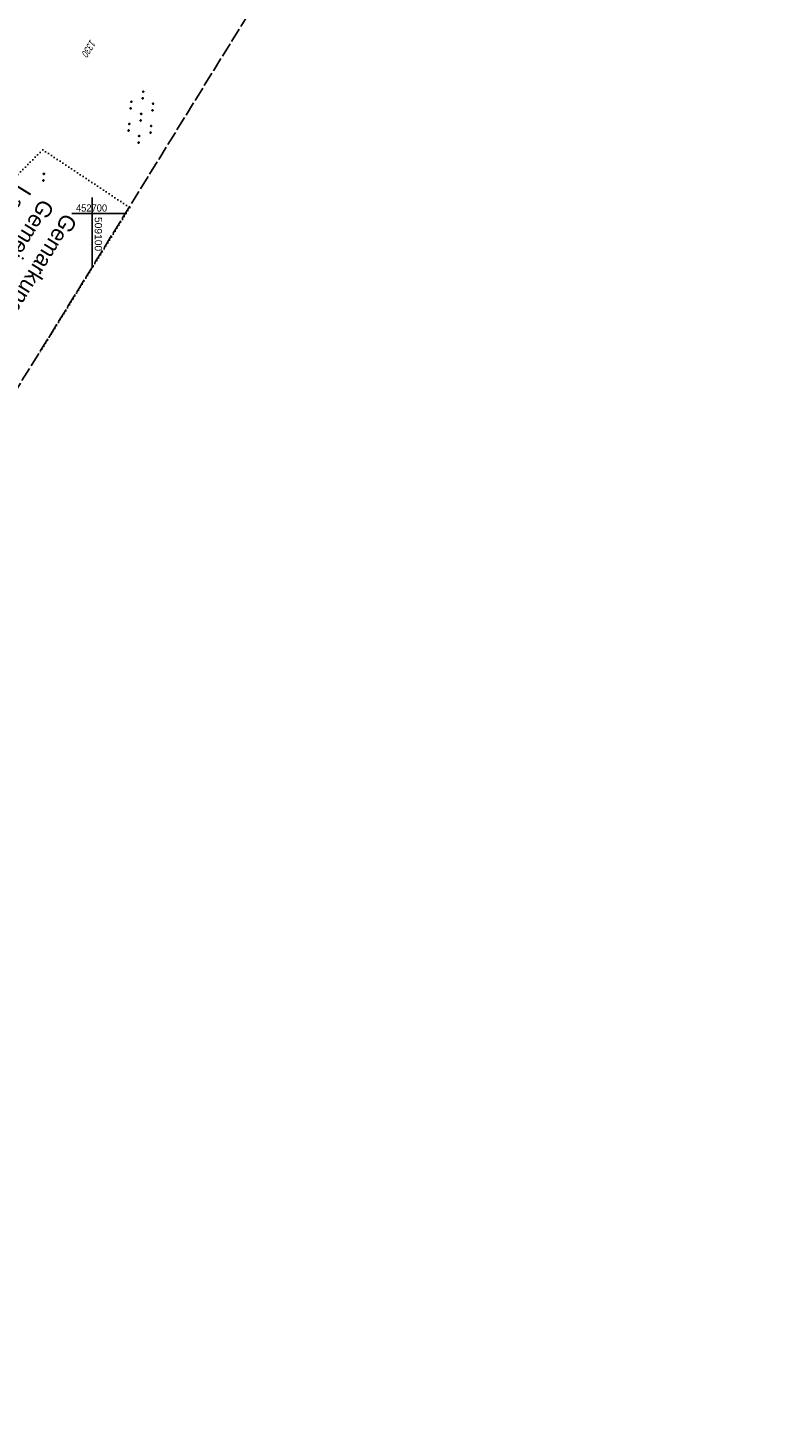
# Model space of a CAD drawing. Extents: x 508608 to 509338, y 452280 to 453218.
# Tile 18 of 29: x 509078 to 509338, y 452280 to 452764. Entities that reach past the tile are written whole.
import ezdxf

# ---------------------------------------------------------------- set-up
doc = ezdxf.new("R2010")
doc.units = 0
doc.header["$LTSCALE"] = 10
doc.header["$MEASUREMENT"] = 0
for name, pattern in [('LT00', [0]), ('LT14', [0.6, 0.5, -0.1]), ('PUNKTX2_STR', [0.6, 0.1, -0.5])]:
    doc.linetypes.add(name, pattern=pattern)
doc.layers.get('0').update_dxf_attribs({"linetype": 'LT00'})
doc.layers.add('-BLATT_119-RAND', color=7, linetype='LT14', plot=False)
for name, color, linetype in [('DFK_FLUR_NR', 250, 'LT00'), ('DFK_NUTZUNG', 250, 'LT00'), ('DFK_NUTZUNGSGRENZE', 70, 'PUNKTX2_STR'), ('GRENZNAME_B', 250, 'Continuous'), ('V119_RASTER', 250, 'LT00')]:
    doc.layers.add(name, color=color, linetype=linetype)
doc.styles.get("Standard").update_dxf_attribs({"font": 'ARIAL.TTF'})
doc.styles.add('UNIR-H', font='unir_h.shx', dxfattribs={"width": 0.8})

# ---------------------------------------------------------------- blocks, each defined once
blk = doc.blocks.new('SYMB7110')
at = {"color": 0, "linetype": 'ByBlock'}
for p, q in [((-0.9, 0.012919), (-0.9, -0.012919)), ((-0.895, -0.017106), (-0.895, 0.017105)), ((-0.89, 0.019164), (-0.89, -0.019164)), ((-0.885, -0.019797), (-0.885, 0.019796)), ((-0.88, 0.019164), (-0.88, -0.019164)), ((-0.875, -0.017106), (-0.875, 0.017105)), ((-0.87, 0.012919), (-0.87, -0.012919)), ((-0.865, -0.000126), (-0.865, 0.000145)), ((-0.67, 0.012919), (-0.67, -0.012919)), ((-0.665, -0.017106), (-0.665, 0.017105)), ((-0.66, 0.019164), (-0.66, -0.019164)), ((-0.655, -0.019797), (-0.655, 0.019796)), ((-0.65, 0.019164), (-0.65, -0.019164)), ((-0.645, -0.017106), (-0.645, 0.017105)), ((-0.64, 0.012919), (-0.64, -0.012919)), ((-0.635, -0.000126), (-0.635, 0.000145)), ((-0.515, 0.392919), (-0.515, 0.367081)), ((-0.51, 0.362895), (-0.51, 0.397105)), ((-0.505, 0.399164), (-0.505, 0.360836)), ((-0.5, 0.360204), (-0.5, 0.399796)), ((-0.495, 0.399164), (-0.495, 0.360836)), ((-0.49, 0.362895), (-0.49, 0.397105)), ((-0.485, 0.392919), (-0.485, 0.367081)), ((-0.48, 0.379874), (-0.48, 0.380145)), ((-0.285, 0.392919), (-0.285, 0.367081)), ((-0.28, 0.362895), (-0.28, 0.397105)), ((-0.275, 0.399164), (-0.275, 0.360836)), ((-0.27, 0.360204), (-0.27, 0.399796)), ((-0.265, 0.399164), (-0.265, 0.360836)), ((-0.26, 0.362895), (-0.26, 0.397105)), ((-0.255, 0.392919), (-0.255, 0.367081)), ((-0.25, 0.379874), (-0.25, 0.380146)), ((-0.13, 0.012919), (-0.13, -0.012919)), ((-0.125, -0.017105), (-0.125, 0.017105)), ((-0.12, 0.019164), (-0.12, -0.019164)), ((-0.115, -0.019796), (-0.115, 0.019796)), ((-0.11, 0.019164), (-0.11, -0.019164)), ((-0.105, -0.017105), (-0.105, 0.017105)), ((-0.1, 0.012919), (-0.1, -0.012919)), ((-0.095, -0.000126), (-0.095, 0.000146)), ((0.1, 0.012919), (0.1, -0.012919)), ((0.105, -0.017105), (0.105, 0.017105)), ((0.11, 0.019164), (0.11, -0.019164)), ((0.115, -0.019796), (0.115, 0.019796)), ((0.12, 0.019164), (0.12, -0.019164)), ((0.125, -0.017105), (0.125, 0.017105)), ((0.13, 0.012919), (0.13, -0.012919)), ((0.135, -0.000126), (0.135, 0.000146)), ((0.255, 0.392919), (0.255, 0.367081)), ((0.26, 0.362895), (0.26, 0.397105)), ((0.265, 0.399164), (0.265, 0.360836)), ((0.27, 0.360204), (0.27, 0.399796)), ((0.275, 0.399164), (0.275, 0.360836)), ((0.28, 0.362895), (0.28, 0.397105)), ((0.285, 0.392919), (0.285, 0.367081)), ((0.29, 0.379874), (0.29, 0.380145)), ((0.485, 0.392919), (0.485, 0.367081)), ((0.49, 0.362895), (0.49, 0.397105)), ((0.495, 0.399164), (0.495, 0.360836)), ((0.5, 0.360204), (0.5, 0.399796)), ((0.505, 0.399164), (0.505, 0.360836)), ((0.51, 0.362895), (0.51, 0.397105)), ((0.515, 0.392919), (0.515, 0.367081)), ((0.52, 0.379874), (0.52, 0.380146)), ((0.64, 0.012919), (0.64, -0.012919)), ((0.645, -0.017105), (0.645, 0.017105)), ((0.65, 0.019164), (0.65, -0.019164)), ((0.655, -0.019796), (0.655, 0.019796)), ((0.66, 0.019164), (0.66, -0.019164)), ((0.665, -0.017105), (0.665, 0.017105)), ((0.67, 0.012919), (0.67, -0.012919)), ((0.675, -0.000126), (0.675, 0.000146)), ((0.87, 0.012919), (0.87, -0.012919)), ((0.875, -0.017105), (0.875, 0.017105)), ((0.88, 0.019164), (0.88, -0.019164)), ((0.885, -0.019796), (0.885, 0.019796)), ((0.89, 0.019164), (0.89, -0.019164)), ((0.895, -0.017105), (0.895, 0.017105)), ((0.9, 0.012919), (0.9, -0.012919)), ((0.905, -0.000126), (0.905, 0.000146)), ((-0.515, -0.367081), (-0.515, -0.392919)), ((-0.51, -0.397105), (-0.51, -0.362895)), ((-0.505, -0.360836), (-0.505, -0.399164)), ((-0.5, -0.399796), (-0.5, -0.360204)), ((-0.495, -0.360836), (-0.495, -0.399164)), ((-0.49, -0.397106), (-0.49, -0.362895)), ((-0.485, -0.367081), (-0.485, -0.392919)), ((-0.48, -0.380126), (-0.48, -0.379855)), ((-0.285, -0.367081), (-0.285, -0.392919)), ((-0.28, -0.397105), (-0.28, -0.362895)), ((-0.275, -0.360836), (-0.275, -0.399164)), ((-0.27, -0.399796), (-0.27, -0.360204)), ((-0.265, -0.360836), (-0.265, -0.399164)), ((-0.26, -0.397105), (-0.26, -0.362895)), ((-0.255, -0.367081), (-0.255, -0.392919)), ((-0.25, -0.380126), (-0.25, -0.379855)), ((0.255, -0.367081), (0.255, -0.392919)), ((0.26, -0.397105), (0.26, -0.362895)), ((0.265, -0.360836), (0.265, -0.399164)), ((0.27, -0.399796), (0.27, -0.360204)), ((0.275, -0.360836), (0.275, -0.399164)), ((0.28, -0.397105), (0.28, -0.362895)), ((0.285, -0.367081), (0.285, -0.392919)), ((0.29, -0.380126), (0.29, -0.379855)), ((0.485, -0.367081), (0.485, -0.392919)), ((0.49, -0.397105), (0.49, -0.362895)), ((0.495, -0.360836), (0.495, -0.399164)), ((0.5, -0.399796), (0.5, -0.360204)), ((0.505, -0.360836), (0.505, -0.399164)), ((0.51, -0.397105), (0.51, -0.362895)), ((0.515, -0.367081), (0.515, -0.392919)), ((0.52, -0.380126), (0.52, -0.379855))]:
    blk.add_line(p, q, dxfattribs=at)
for points in [[(-0.865, 0), (-0.866981, 0.008678), (-0.87253, 0.015637), (-0.88055, 0.019498), (-0.88945, 0.019498), (-0.89747, 0.015637), (-0.903019, 0.008678), (-0.905, 0)], [(-0.905, 0), (-0.903019, -0.008678), (-0.89747, -0.015637), (-0.88945, -0.019499), (-0.88055, -0.019499), (-0.87253, -0.015637), (-0.866981, -0.008678), (-0.865, 0)], [(-0.635, 0), (-0.636981, 0.008678), (-0.64253, 0.015637), (-0.65055, 0.019498), (-0.65945, 0.019498), (-0.66747, 0.015637), (-0.673019, 0.008678), (-0.675, 0)], [(-0.675, 0), (-0.673019, -0.008678), (-0.66747, -0.015637), (-0.65945, -0.019499), (-0.65055, -0.019499), (-0.64253, -0.015637), (-0.636981, -0.008678), (-0.635, 0)], [(-0.48, 0.38), (-0.481981, 0.388678), (-0.48753, 0.395637), (-0.49555, 0.399499), (-0.50445, 0.399499), (-0.51247, 0.395637), (-0.518019, 0.388678), (-0.52, 0.38), (-0.518019, 0.371322), (-0.51247, 0.364363), (-0.50445, 0.360501), (-0.49555, 0.360501), (-0.48753, 0.364363), (-0.481981, 0.371322), (-0.48, 0.38)], [(-0.25, 0.38), (-0.251981, 0.388678), (-0.25753, 0.395637), (-0.26555, 0.399499), (-0.27445, 0.399499), (-0.28247, 0.395637), (-0.288019, 0.388678), (-0.29, 0.38), (-0.288019, 0.371322), (-0.28247, 0.364363), (-0.27445, 0.360501), (-0.26555, 0.360501), (-0.25753, 0.364363), (-0.251981, 0.371322), (-0.25, 0.38)], [(-0.095, 0), (-0.096981, 0.008678), (-0.10253, 0.015637), (-0.11055, 0.019499), (-0.11945, 0.019499), (-0.12747, 0.015637), (-0.133019, 0.008678), (-0.135, 0)], [(-0.135, 0), (-0.133019, -0.008678), (-0.12747, -0.015637), (-0.11945, -0.019499), (-0.11055, -0.019499), (-0.10253, -0.015637), (-0.096981, -0.008678), (-0.095, 0)], [(0.135, 0), (0.133019, 0.008678), (0.12747, 0.015637), (0.11945, 0.019499), (0.11055, 0.019499), (0.10253, 0.015637), (0.096981, 0.008678), (0.095, 0)], [(0.095, 0), (0.096981, -0.008678), (0.10253, -0.015637), (0.11055, -0.019499), (0.11945, -0.019499), (0.12747, -0.015637), (0.133019, -0.008678), (0.135, 0)], [(0.29, 0.38), (0.288019, 0.388678), (0.28247, 0.395637), (0.27445, 0.399499), (0.26555, 0.399499), (0.25753, 0.395637), (0.251981, 0.388678), (0.25, 0.38), (0.251981, 0.371322), (0.25753, 0.364363), (0.26555, 0.360501), (0.27445, 0.360501), (0.28247, 0.364363), (0.288019, 0.371322), (0.29, 0.38)], [(0.52, 0.38), (0.518019, 0.388678), (0.51247, 0.395637), (0.50445, 0.399499), (0.495549, 0.399499), (0.48753, 0.395637), (0.481981, 0.388678), (0.48, 0.38), (0.481981, 0.371322), (0.48753, 0.364363), (0.495549, 0.360501), (0.50445, 0.360501), (0.51247, 0.364363), (0.518019, 0.371322), (0.52, 0.38)], [(0.675, 0), (0.673019, 0.008678), (0.66747, 0.015637), (0.65945, 0.019499), (0.65055, 0.019499), (0.64253, 0.015637), (0.636981, 0.008678), (0.635, 0)], [(0.635, 0), (0.636981, -0.008678), (0.64253, -0.015637), (0.65055, -0.019499), (0.65945, -0.019499), (0.66747, -0.015637), (0.673019, -0.008678), (0.675, 0)], [(0.905, 0), (0.903019, 0.008678), (0.89747, 0.015637), (0.88945, 0.019499), (0.88055, 0.019499), (0.87253, 0.015637), (0.866981, 0.008678), (0.865, 0)], [(0.865, 0), (0.866981, -0.008678), (0.87253, -0.015637), (0.88055, -0.019499), (0.88945, -0.019499), (0.89747, -0.015637), (0.903019, -0.008678), (0.905, 0)], [(-0.48, -0.38), (-0.481981, -0.371322), (-0.48753, -0.364363), (-0.49555, -0.360501), (-0.50445, -0.360501), (-0.51247, -0.364363), (-0.518019, -0.371322), (-0.52, -0.38), (-0.518019, -0.388678), (-0.51247, -0.395637), (-0.50445, -0.399499), (-0.49555, -0.399499), (-0.48753, -0.395637), (-0.481981, -0.388678), (-0.48, -0.38)], [(-0.25, -0.38), (-0.251981, -0.371322), (-0.25753, -0.364363), (-0.26555, -0.360501), (-0.27445, -0.360501), (-0.28247, -0.364363), (-0.288019, -0.371322), (-0.29, -0.38), (-0.288019, -0.388678), (-0.28247, -0.395637), (-0.27445, -0.399499), (-0.26555, -0.399499), (-0.25753, -0.395637), (-0.251981, -0.388678), (-0.25, -0.38)], [(0.29, -0.38), (0.288019, -0.371322), (0.28247, -0.364363), (0.27445, -0.360501), (0.26555, -0.360501), (0.25753, -0.364363), (0.251981, -0.371322), (0.25, -0.38), (0.251981, -0.388678), (0.25753, -0.395637), (0.26555, -0.399499), (0.27445, -0.399499), (0.28247, -0.395637), (0.288019, -0.388678), (0.29, -0.38)], [(0.52, -0.38), (0.518019, -0.371322), (0.51247, -0.364363), (0.50445, -0.360501), (0.495549, -0.360501), (0.48753, -0.364363), (0.481981, -0.371322), (0.48, -0.38), (0.481981, -0.388678), (0.48753, -0.395637), (0.495549, -0.399499), (0.50445, -0.399499), (0.51247, -0.395637), (0.518019, -0.388678), (0.52, -0.38)]]:
    blk.add_lwpolyline(points, dxfattribs=at)
blk = doc.blocks.new('SYMB7112')
at = {"color": 0, "linetype": 'ByBlock'}
for p, q in [((-0.13, 0.012919), (-0.13, -0.012919)), ((-0.125, -0.017105), (-0.125, 0.017105)), ((-0.12, 0.019164), (-0.12, -0.019164)), ((-0.115, -0.019796), (-0.115, 0.019796)), ((-0.11, 0.019164), (-0.11, -0.019164)), ((-0.105, -0.017105), (-0.105, 0.017105)), ((-0.1, 0.012919), (-0.1, -0.012919)), ((-0.095, -0.000126), (-0.095, 0.000146)), ((0.1, 0.012919), (0.1, -0.012919)), ((0.105, -0.017105), (0.105, 0.017105)), ((0.11, 0.019164), (0.11, -0.019164)), ((0.115, -0.019796), (0.115, 0.019796)), ((0.12, 0.019164), (0.12, -0.019164)), ((0.125, -0.017105), (0.125, 0.017105)), ((0.13, 0.012919), (0.13, -0.012919)), ((0.135, -0.000126), (0.135, 0.000146))]:
    blk.add_line(p, q, dxfattribs=at)
for points in [[(-0.095, 0), (-0.096981, 0.008678), (-0.10253, 0.015637), (-0.11055, 0.019499), (-0.11945, 0.019499), (-0.12747, 0.015637), (-0.133019, 0.008678), (-0.135, 0)], [(-0.135, 0), (-0.133019, -0.008678), (-0.12747, -0.015637), (-0.11945, -0.019499), (-0.11055, -0.019499), (-0.10253, -0.015637), (-0.096981, -0.008678), (-0.095, 0)], [(0.135, 0), (0.133019, 0.008678), (0.12747, 0.015637), (0.11945, 0.019499), (0.11055, 0.019499), (0.10253, 0.015637), (0.096981, 0.008678), (0.095, 0)], [(0.095, 0), (0.096981, -0.008678), (0.10253, -0.015637), (0.11055, -0.019499), (0.11945, -0.019499), (0.12747, -0.015637), (0.133019, -0.008678), (0.135, 0)]]:
    blk.add_lwpolyline(points, dxfattribs=at)

msp = doc.modelspace()

# ---------------------------------------------------------------- linework, layer by layer
at = {"layer": '-BLATT_119-RAND'}
msp.add_lwpolyline([(509093.92, 453217.53), (508607.66, 452430.65), (508851.81, 452279.78), (509338.07, 453066.66), (509093.92, 453217.53)], dxfattribs=at)
at = {"layer": 'DFK_NUTZUNGSGRENZE', "ltscale": 0.2}
for p, q in [((509062.46, 452701.68), (509082.92, 452722.06)), ((509082.92, 452722.06), (509113.02, 452702.05)), ((509113.02, 452702.05), (509082.01, 452652.08))]:
    msp.add_line(p, q, dxfattribs=at)
at = {"layer": 'V119_RASTER'}
for p, q in [((509100, 452705.57), (509100, 452681.41)), ((509092.99, 452700), (509111.49, 452700))]:
    msp.add_line(p, q, dxfattribs=at)

# ---------------------------------------------------------------- block references
at = {"layer": 'DFK_NUTZUNG', "yscale": 10, "zscale": 10}
for name, p, xscale, rotation in [('SYMB7110', (509116.9, 452733.34), 9.999999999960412, 264.7377000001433), ('SYMB7112', (509083.22, 452712.58), 10.00000000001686, 264.7377100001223)]:
    msp.add_blockref(name, p, dxfattribs=dict(at, xscale=xscale, rotation=rotation))

# ---------------------------------------------------------------- texts
at = {"layer": 'DFK_FLUR_NR', "oblique": 13.754, "width": 0.75}
msp.add_text('1330', height=2.5, rotation=238.2858, dxfattribs=at).set_placement((509099.43, 452760.4))
at = {"layer": 'GRENZNAME_B', "insert": (509095.14, 452697.57), "char_height": 5.6, "attachment_point": 1, "rotation": 238.2858, "style": 'UNIR-H'}
msp.add_mtext('{\\W1;Gemarkung: Maxhütte-Haidhof\\PGemeinde: Maxhütte-Haidhof\\PLandkreis: Schwandorf}', dxfattribs=at)
at = {"layer": 'V119_RASTER'}
for s, rotation, width, p in [(' 452700', -0.0002, 0.924, (509093.54, 452700.66)), (' 509100', -90.0002, 1.017, (509100.93, 452699.8))]:
    msp.add_text(s, height=2.5, rotation=rotation, dxfattribs=dict(at, width=width)).set_placement(p)

doc.saveas('drawing.dxf')
